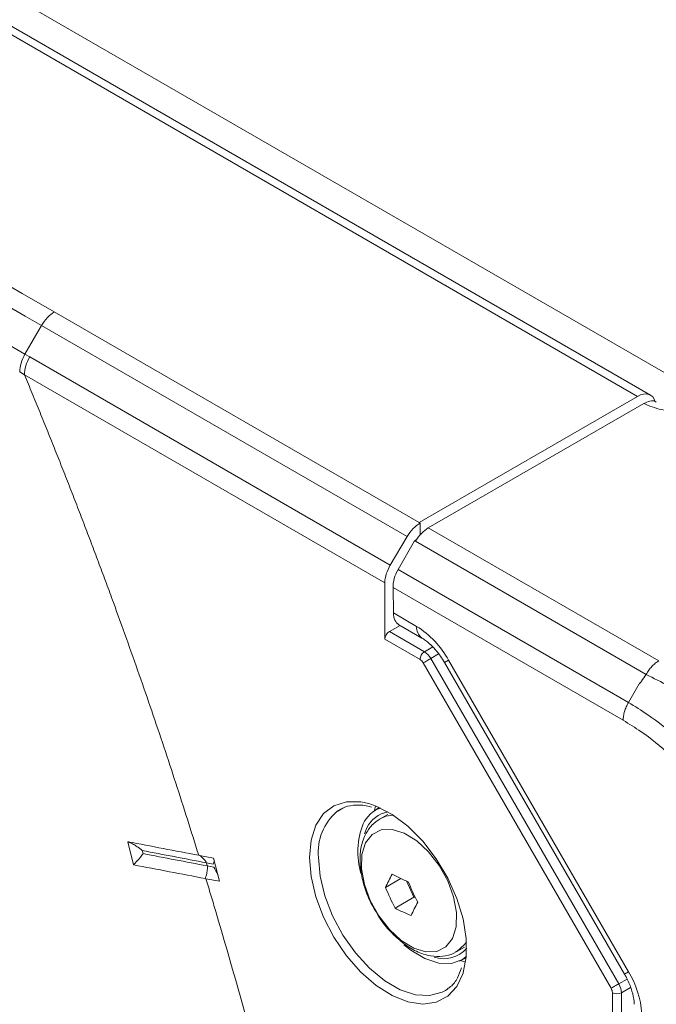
# Model space of a CAD drawing. Header units: millimetres. Extents: x 0 to 1118, y 0 to 864.
# Tile 121 of 156: x 852 to 864, y 566 to 585. Entities that reach past the tile are written whole.
import ezdxf

# ---------------------------------------------------------------- set-up
doc = ezdxf.new("R2010")
doc.units = ezdxf.units.MM

msp = doc.modelspace()

# ---------------------------------------------------------------- linework, layer by layer
at = {"color": 9, "linetype": 'Continuous', "lineweight": 0}
for p, q in [((769.705, 632.558), (864.506, 577.831)), ((863.589, 577.595), (768.801, 632.315)), ((852.185, 579.245), (859.316, 575.128)), ((851.935, 578.981), (851.612, 578.421)), ((859.082, 574.855), (851.935, 578.981)), ((851.612, 578.421), (851.705, 578.367)), ((851.705, 578.367), (858.754, 574.298)), ((851.601, 578.019), (851.508, 578.072)), ((858.648, 573.951), (851.601, 578.019)), ((859.496, 575.024), (864.001, 572.423)), ((859.234, 574.767), (859.256, 574.78)), ((863.753, 572.159), (859.245, 574.761)), ((858.906, 574.21), (863.41, 571.61)), ((863.306, 571.262), (858.807, 573.859)), ((858.814, 573.361), (859.268, 573.098)), ((858.737, 572.997), (859.421, 572.602)), ((859.335, 572.45), (858.648, 572.846)), ((859.421, 572.602), (859.585, 572.698)), ((859.699, 572.56), (859.546, 572.47)), ((863.07, 566.022), (859.397, 572.384)), ((859.546, 572.47), (863.219, 566.108)), ((859.893, 572.439), (859.814, 572.393)), ((859.893, 572.439), (863.412, 566.343)), ((863.619, 571.973), (863.41, 571.61)), ((855.292, 568.449), (855.158, 568.474)), ((855.158, 568.474), (855.176, 568.413)), ((855.176, 568.413), (855.307, 568.388)), ((863.219, 566.108), (863.384, 566.201)), ((863.412, 566.343), (863.333, 566.298)), ((863.45, 566.036), (863.271, 565.934)), ((863.096, 517.97), (863.096, 565.935)), ((863.271, 565.934), (863.271, 517.97))]:
    msp.add_line(p, q, dxfattribs=at)
at = {"color": 7, "linetype": 'Continuous', "lineweight": 15}
for p, q in [((863.841, 577.618), (769.05, 632.34)), ((863.589, 577.595), (859.316, 575.128)), ((863.713, 577.458), (859.496, 575.024)), ((859.316, 575.128), (859.337, 575.116)), ((859.337, 574.889), (859.337, 575.116)), ((859.082, 574.855), (858.754, 574.298)), ((859.224, 574.773), (858.906, 574.21)), ((859.224, 574.773), (859.268, 574.799)), ((859.234, 574.767), (859.224, 574.773)), ((859.245, 574.761), (859.234, 574.767)), ((858.648, 573.951), (858.648, 572.846)), ((858.814, 573.361), (858.807, 573.859)), ((858.922, 573.129), (859.372, 572.87)), ((858.737, 572.997), (858.944, 573.117)), ((859.814, 572.393), (863.333, 566.298)), ((857.786, 569.526), (857.711, 569.478)), ((858.538, 569.557), (858.419, 569.472)), ((858.703, 569.422), (858.553, 569.336)), ((858.296, 569.157), (858.249, 569.042)), ((853.622, 568.887), (853.734, 568.436)), ((855.008, 568.622), (855.021, 568.619)), ((855.021, 568.619), (855.3, 568.565)), ((855.3, 568.565), (855.412, 568.114)), ((855.137, 568.167), (855.149, 568.164)), ((855.412, 568.114), (855.149, 568.164)), ((858.661, 567.994), (858.962, 568.168)), ((859.072, 568.12), (859.216, 567.804)), ((858.846, 567.59), (859.216, 567.804)), ((859.216, 567.804), (859.246, 567.79)), ((860.053, 566.738), (860.203, 566.824)), ((860.104, 566.554), (860.237, 566.614)), ((860.227, 566.535), (860.128, 566.565)), ((859.833, 565.979), (859.881, 566.01))]:
    msp.add_line(p, q, dxfattribs=at)
at = {"color": 9, "linetype": 'Continuous', "lineweight": 0, "flags": 128}
for points in [[(859.397, 572.384), (859.411, 572.391), (859.427, 572.401), (859.446, 572.412), (859.466, 572.423), (859.487, 572.436), (859.508, 572.448), (859.528, 572.459), (859.546, 572.47)], [(857.174, 568.582), (857.205, 568.921), (857.298, 569.209), (857.449, 569.436), (857.652, 569.592), (857.897, 569.67), (858.177, 569.666), (858.334, 569.632)], [(858.555, 569.337), (858.666, 569.384), (858.812, 569.406)], [(858.271, 568.864), (858.2, 568.636), (858.193, 568.36), (858.248, 568.054), (858.363, 567.74), (858.529, 567.439), (858.736, 567.172), (858.969, 566.956), (859.212, 566.807), (859.449, 566.734), (859.664, 566.743), (859.841, 566.833), (859.969, 566.998), (860.039, 567.226), (860.047, 567.503), (859.992, 567.808), (859.877, 568.122), (859.71, 568.423), (859.503, 568.691), (859.271, 568.906), (859.027, 569.055), (858.791, 569.128), (858.576, 569.119), (858.399, 569.029), (858.271, 568.864)], [(860.181, 566.332), (860.176, 566.317), (860.053, 566.058), (859.876, 565.866), (859.651, 565.749), (859.387, 565.711), (859.095, 565.755), (858.788, 565.878), (858.477, 566.075), (858.177, 566.339), (857.897, 566.658), (857.652, 567.02), (857.449, 567.409), (857.298, 567.81), (857.205, 568.206), (857.174, 568.582)], [(857.349, 568.581), (857.381, 568.215), (857.474, 567.828), (857.625, 567.438), (857.828, 567.062), (858.073, 566.715), (858.349, 566.413), (858.646, 566.169), (858.948, 565.994), (859.244, 565.896), (859.521, 565.879), (859.766, 565.943), (859.833, 565.979)], [(860.243, 566.927), (860.207, 566.875), (860.049, 566.736)], [(863.07, 566.022), (863.084, 566.03), (863.1, 566.04), (863.119, 566.05), (863.139, 566.062), (863.16, 566.074), (863.181, 566.086), (863.201, 566.098), (863.219, 566.108)]]:
    msp.add_lwpolyline(points, dxfattribs=at)
at = {"color": 7, "linetype": 'Continuous', "lineweight": 15, "flags": 128}
for points in [[(858.334, 569.632), (858.477, 569.583), (858.788, 569.422), (859.095, 569.19), (859.387, 568.897), (859.651, 568.555), (859.876, 568.177), (860.053, 567.78), (860.176, 567.38), (860.239, 566.992), (860.239, 566.633), (860.181, 566.332)], [(858.441, 569.487), (858.443, 569.498), (858.465, 569.588)], [(860.239, 566.64), (860.165, 566.586), (859.95, 566.509), (859.7, 566.514), (859.43, 566.602), (859.153, 566.768), (859.02, 566.874)]]:
    msp.add_lwpolyline(points, dxfattribs=at)
at = {"color": 9, "linetype": 'Continuous', "lineweight": 0}
for centre, radius, start, end in [((859.52, 573.074), 0.252, 174.4386, 233.6285), ((858.314, 571.568), 1.803, 28.8556, 58.0453), ((859.527, 572.441), 0.193, 123.2297, 177.3477), ((858.392, 568.681), 1.048, 130.5047, 185.4993), ((861.829, 565.395), 1.846, 4.0861, 30.9208), ((863.184, 566.106), 0.193, 242.6565, 296.7662)]:
    msp.add_arc(centre, radius, start, end, dxfattribs=at)
at = {"color": 7, "linetype": 'Continuous', "lineweight": 15}
for centre, radius, start, end in [((858.764, 568.986), 0.596, 109.9137, 155.151), ((858.799, 568.924), 0.554, 99.5893, 155.184), ((859.633, 568.683), 1.514, 158.5572, 196.0059), ((861.947, 566.495), 3.612, 150.9061, 155.4888), ((860.412, 571.345), 3.493, 242.3497, 248.0412), ((863.013, 569.742), 4.69, 201.8844, 207.3054), ((863.458, 569.854), 4.69, 201.8844, 207.3054), ((860.467, 570.684), 3.493, 242.3497, 248.0412), ((862.447, 565.946), 3.612, 150.9061, 155.4888), ((859.798, 567.196), 0.596, 251.9406, 318.8409)]:
    msp.add_arc(centre, radius, start, end, dxfattribs=at)
for centre, major_axis, ratio, start_param, end_param in [((863.595, 577.183), (0.243, 0.437), 0.587367, 5.752536, 7.059464), ((859.337, 574.708), (0.257, 0.429), 0.587369, 0.794354, 1.579752), ((859.49, 574.619), (0.256, 0.429), 0.56722, 0.793746, 1.579144), ((859.008, 574.151), (0.257, 0.429), 0.587369, 1.579752, 2.36515), ((859.16, 574.063), (0.243, 0.437), 0.587367, 1.561677, 2.347075), ((859.168, 573.565), (0.243, 0.437), 0.587367, 2.347075, 3.132555), ((858.738, 572.896), (0.064, 0.107), 0.587369, 0.811807, 2.36515)]:
    msp.add_ellipse(centre, major_axis=major_axis, ratio=ratio, start_param=start_param, end_param=end_param, dxfattribs=at)
at = {"color": 9, "linetype": 'Continuous', "lineweight": 0}
for centre, major_axis, ratio, start_param, end_param in [((859.423, 572.398), (-0.126, 0.216), 0.57025, 4.710039, 5.495311), ((859.335, 572.347), (-0.062, 0.108), 0.577454, 4.71266, 5.497932), ((863.007, 565.986), (-0.063, 0.108), 0.577454, 3.927009, 4.712281), ((863.096, 566.037), (-0.124, 0.217), 0.570249, 3.929628, 4.7149)]:
    msp.add_ellipse(centre, major_axis=major_axis, ratio=ratio, start_param=start_param, end_param=end_param, dxfattribs=at)
for points in [[(771.659, 625.731), (798.478, 610.222), (825.341, 594.739), (852.185, 579.245)], [(863.753, 572.159), (863.77, 572.186), (863.804, 572.242), (863.866, 572.315), (863.932, 572.379), (863.978, 572.409), (864.001, 572.423)], [(863.41, 571.61), (863.394, 571.581), (863.363, 571.524), (863.331, 571.433), (863.31, 571.344), (863.307, 571.289), (863.306, 571.262)], [(853.905, 568.715), (853.91, 568.695), (853.915, 568.675), (853.92, 568.654)]]:
    msp.add_open_spline(points, degree=3, dxfattribs=at)
for points, knots in [([(851.935, 578.981), (848.553, 580.933), (845.155, 582.876), (838.306, 586.731), (834.856, 588.643), (829.617, 591.473), (827.86, 592.41), (825.87, 593.454), (825.648, 593.57), (825.205, 593.802), (824.983, 593.917), (824.317, 594.265), (823.87, 594.495), (822.519, 595.178), (821.602, 595.624), (819.739, 596.494), (818.792, 596.918), (816.871, 597.745), (815.897, 598.148), (812.951, 599.34), (810.958, 600.109), (807.992, 601.28), (807.007, 601.674), (805.055, 602.475), (804.087, 602.882), (802.181, 603.718), (801.242, 604.145), (799.401, 605.026), (798.499, 605.48), (796.737, 606.415), (795.879, 606.896), (794.209, 607.885), (793.4, 608.392), (791.828, 609.429), (791.065, 609.958), (789.581, 611.037), (788.859, 611.586), (787.458, 612.701), (786.778, 613.266), (785.794, 614.129), (785.472, 614.418), (784.84, 615.003), (784.532, 615.298), (783.621, 616.188), (783.033, 616.787), (782.127, 617.677), (781.822, 617.972), (781.199, 618.557), (780.881, 618.848), (779.905, 619.71), (779.223, 620.272), (777.795, 621.373), (777.048, 621.911), (775.507, 622.963), (774.713, 623.477), (773.494, 624.233), (773.083, 624.483), (772.252, 624.978), (771.832, 625.224), (771.409, 625.467)], [0, 0, 0, 0, 0.125, 0.125, 0.25, 0.25, 0.3125, 0.3125, 0.320313, 0.320313, 0.328125, 0.328125, 0.34375, 0.34375, 0.375, 0.375, 0.40625, 0.40625, 0.4375, 0.4375, 0.5, 0.5, 0.53125, 0.53125, 0.5625, 0.5625, 0.59375, 0.59375, 0.625, 0.625, 0.65625, 0.65625, 0.6875, 0.6875, 0.71875, 0.71875, 0.75, 0.75, 0.78125, 0.78125, 0.796875, 0.796875, 0.8125, 0.8125, 0.84375, 0.84375, 0.859375, 0.859375, 0.875, 0.875, 0.90625, 0.90625, 0.9375, 0.9375, 0.96875, 0.96875, 0.984375, 0.984375, 1, 1, 1, 1]), ([(771.086, 624.907), (771.192, 624.847), (771.297, 624.786), (771.507, 624.665), (771.822, 624.482), (772.134, 624.298), (772.756, 623.929), (773.166, 623.681), (774.382, 622.931), (775.174, 622.422), (776.709, 621.382), (777.452, 620.851), (778.88, 619.763), (779.561, 619.209), (780.536, 618.36), (780.853, 618.075), (781.476, 617.499), (781.781, 617.209), (782.687, 616.334), (783.277, 615.744), (784.038, 615.01), (784.191, 614.863), (784.501, 614.571), (784.658, 614.426), (785.133, 613.991), (785.457, 613.703), (786.446, 612.848), (787.128, 612.288), (788.533, 611.185), (789.256, 610.642), (790.746, 609.574), (791.511, 609.049), (793.086, 608.02), (793.896, 607.515), (795.566, 606.529), (796.422, 606.048), (798.18, 605.112), (799.08, 604.656), (800.92, 603.766), (801.858, 603.333), (803.761, 602.485), (804.726, 602.071), (806.675, 601.255), (807.658, 600.854), (810.619, 599.658), (812.61, 598.871), (815.555, 597.653), (816.529, 597.241), (818.453, 596.398), (819.401, 595.967), (821.266, 595.085), (822.182, 594.634), (823.535, 593.946), (823.982, 593.714), (824.538, 593.423), (824.649, 593.365), (824.871, 593.249), (824.982, 593.192), (825.314, 593.018), (825.536, 592.902), (827.528, 591.857), (829.285, 590.919), (834.526, 588.089), (837.978, 586.176), (844.829, 582.319), (848.229, 580.375), (851.612, 578.421)], [0, 0, 0, 0, 0.003906, 0.003906, 0.007812, 0.015625, 0.015625, 0.03125, 0.03125, 0.0625, 0.0625, 0.09375, 0.09375, 0.125, 0.125, 0.140625, 0.140625, 0.15625, 0.15625, 0.1875, 0.1875, 0.195312, 0.195312, 0.203125, 0.203125, 0.21875, 0.21875, 0.25, 0.25, 0.28125, 0.28125, 0.3125, 0.3125, 0.34375, 0.34375, 0.375, 0.375, 0.40625, 0.40625, 0.4375, 0.4375, 0.46875, 0.46875, 0.5, 0.5, 0.5625, 0.5625, 0.59375, 0.59375, 0.625, 0.625, 0.65625, 0.65625, 0.671875, 0.671875, 0.675781, 0.675781, 0.679688, 0.679688, 0.6875, 0.6875, 0.75, 0.75, 0.875, 0.875, 1, 1, 1, 1]), ([(852.185, 579.245), (852.139, 579.218), (852.093, 579.181), (852.007, 579.09), (851.968, 579.037), (851.935, 578.981)], [0, 0, 0, 0, 0.5, 0.5, 1, 1, 1, 1]), ([(851.612, 578.421), (851.579, 578.364), (851.553, 578.304), (851.518, 578.185), (851.508, 578.126), (851.508, 578.072)], [0, 0, 0, 0, 0.5, 0.5, 1, 1, 1, 1]), ([(851.705, 578.367), (851.672, 578.311), (851.646, 578.25), (851.61, 578.131), (851.601, 578.072), (851.601, 578.019)], [0, 0, 0, 0, 0.5, 0.5, 1, 1, 1, 1]), ([(851.601, 578.019), (851.652, 577.895), (851.755, 577.649), (851.906, 577.279), (852.056, 576.908), (852.205, 576.538), (852.352, 576.167), (852.497, 575.796), (852.642, 575.425), (852.784, 575.053), (852.925, 574.682), (853.065, 574.31), (853.203, 573.939), (853.381, 573.455), (853.596, 572.86), (853.846, 572.153), (854.09, 571.446), (854.328, 570.74), (854.561, 570.034), (854.788, 569.327), (854.935, 568.857), (855.008, 568.622)], [0, 0, 0, 0, 0.039515, 0.079027, 0.118536, 0.158044, 0.197552, 0.237062, 0.276575, 0.316093, 0.355618, 0.395149, 0.43469, 0.474242, 0.549396, 0.624518, 0.699619, 0.774707, 0.849794, 0.924888, 1, 1, 1, 1]), ([(864.522, 577.286), (864.382, 577.293), (864.102, 577.309), (863.84, 577.396), (863.723, 577.453), (863.713, 577.458)], [0, 0, 0, 0, 0.477301, 0.954606, 1, 1, 1, 1]), ([(863.619, 571.973), (863.622, 571.976), (863.639, 571.991), (863.685, 572.053), (863.724, 572.114), (863.753, 572.159)], [0, 0, 0, 0, 0.051239, 0.304553, 1, 1, 1, 1]), ([(870.992, 572.159), (870.869, 572.092), (870.535, 571.913), (869.907, 571.665), (869.109, 571.449), (868.253, 571.315), (867.306, 571.266), (866.36, 571.326), (865.458, 571.491), (864.574, 571.745), (864.052, 572.008), (863.753, 572.159)], [0, 0, 0, 0, 0.062705, 0.17058, 0.281665, 0.389429, 0.500417, 0.63527, 0.742285, 0.852425, 1, 1, 1, 1]), ([(863.41, 571.61), (863.535, 571.533), (863.864, 571.332), (864.399, 570.906), (864.984, 570.325), (865.529, 569.651), (865.992, 568.941), (866.382, 568.188), (866.692, 567.412), (866.904, 566.649), (867.026, 565.936), (867.041, 565.518), (867.049, 565.307)], [0, 0, 0, 0, 0.065796, 0.172761, 0.282893, 0.389757, 0.499797, 0.596871, 0.703946, 0.814211, 0.906126, 1, 1, 1, 1]), ([(866.695, 565.391), (866.688, 565.586), (866.674, 565.974), (866.555, 566.632), (866.348, 567.342), (866.055, 568.061), (865.692, 568.76), (865.265, 569.422), (864.767, 570.051), (864.226, 570.6), (863.732, 571.001), (863.423, 571.19), (863.306, 571.262)], [0, 0, 0, 0, 0.092915, 0.185815, 0.294478, 0.403162, 0.500201, 0.608625, 0.717044, 0.825569, 0.934081, 1, 1, 1, 1]), ([(855.158, 568.474), (854.948, 568.515), (854.531, 568.595), (854.113, 568.675), (853.905, 568.715)], [0, 0, 0, 0, 0.501751, 1, 1, 1, 1]), ([(853.92, 568.654), (854.129, 568.614), (854.548, 568.534), (854.967, 568.454), (855.177, 568.413)], [0, 0, 0, 0, 0.4986972, 1, 1, 1, 1]), ([(855.158, 568.474), (855.156, 568.481), (855.151, 568.491), (855.131, 568.521), (855.115, 568.541), (855.08, 568.579), (855.061, 568.595), (855.035, 568.615), (855.026, 568.618), (855.021, 568.619)], [0, 0, 0, 0, 0.25, 0.25, 0.5, 0.5, 0.75, 0.75, 1, 1, 1, 1]), ([(855.137, 568.167), (855.14, 568.172), (855.145, 568.184), (855.156, 568.226), (855.163, 568.256), (855.173, 568.32), (855.177, 568.351), (855.179, 568.394), (855.178, 568.407), (855.177, 568.413)], [0, 0, 0, 0, 0.25, 0.25, 0.5, 0.5, 0.75, 0.75, 1, 1, 1, 1]), ([(855.149, 568.164), (855.181, 568.057), (855.246, 567.843), (855.611, 566.622), (856.203, 564.507), (856.938, 561.513), (857.564, 558.544), (858.248, 554.629), (858.822, 549.831), (859.052, 544.287), (858.822, 539.009), (858.248, 534.874), (857.564, 531.749), (856.938, 529.501), (856.203, 527.356), (855.611, 525.925), (855.246, 525.126), (855.181, 524.986), (855.149, 524.917)], [0, 0, 0, 0, 0.006488, 0.012977, 0.073862, 0.134751, 0.195637, 0.256525, 0.378262, 0.5, 0.621738, 0.743475, 0.804361, 0.865249, 0.926135, 0.987023, 0.993512, 1, 1, 1, 1])]:
    msp.add_open_spline(points, degree=3, knots=knots, dxfattribs=at)
at = {"color": 7, "linetype": 'Continuous', "lineweight": 15}
for points, knots in [([(863.713, 577.458), (863.752, 577.476), (863.831, 577.511), (863.915, 577.513), (863.946, 577.488), (863.952, 577.484)], [0, 0, 0, 0, 0.447671, 0.895352, 1, 1, 1, 1]), ([(859.372, 572.87), (859.395, 572.855), (859.463, 572.813), (859.592, 572.699), (859.721, 572.545), (859.788, 572.434), (859.814, 572.393)], [0, 0, 0, 0, 0.164484, 0.478919, 0.804064, 1, 1, 1, 1]), ([(857.724, 569.479), (857.769, 569.51), (857.874, 569.582), (858.086, 569.61), (858.266, 569.605), (858.372, 569.565), (858.384, 569.56)], [0, 0, 0, 0, 0.264953, 0.615303, 0.955489, 1, 1, 1, 1]), ([(858.558, 569.334), (858.5, 569.297), (858.38, 569.219), (858.306, 569.093), (858.268, 569.028)], [0, 0, 0, 0, 0.482668, 1, 1, 1, 1]), ([(858.268, 569.028), (858.247, 568.981), (858.192, 568.856), (858.155, 568.62), (858.167, 568.323), (858.241, 568.008), (858.339, 567.745), (858.425, 567.602), (858.452, 567.558)], [0, 0, 0, 0, 0.115516, 0.306233, 0.504276, 0.707003, 0.90932, 1, 1, 1, 1]), ([(853.905, 568.715), (853.902, 568.717), (853.897, 568.723), (853.887, 568.732), (853.874, 568.743), (853.858, 568.754), (853.835, 568.771), (853.806, 568.79), (853.771, 568.813), (853.735, 568.834), (853.704, 568.851), (853.679, 568.864), (853.661, 568.873), (853.646, 568.88), (853.633, 568.885), (853.626, 568.887), (853.622, 568.887)], [0, 0, 0, 0, 0.030814, 0.072475, 0.125161, 0.181583, 0.249901, 0.374929, 0.499917, 0.624955, 0.749858, 0.818172, 0.874719, 0.929738, 0.971477, 1, 1, 1, 1]), ([(853.734, 568.436), (853.736, 568.437), (853.74, 568.441), (853.746, 568.447), (853.754, 568.455), (853.763, 568.465), (853.775, 568.478), (853.792, 568.497), (853.813, 568.52), (853.836, 568.548), (853.859, 568.575), (853.878, 568.598), (853.892, 568.616), (853.903, 568.63), (853.912, 568.643), (853.918, 568.651), (853.92, 568.654)], [0, 0, 0, 0, 0.020192, 0.04772, 0.082797, 0.125274, 0.181899, 0.250324, 0.375367, 0.500153, 0.62486, 0.749648, 0.818212, 0.874808, 0.950107, 1, 1, 1, 1]), ([(855.292, 568.449), (855.3, 568.473), (855.31, 568.504), (855.31, 568.527), (855.309, 568.531)], [0, 0, 0, 0, 0.800319, 1, 1, 1, 1]), ([(855.386, 568.218), (855.382, 568.23), (855.365, 568.288), (855.333, 568.343), (855.307, 568.388)], [0, 0, 0, 0, 0.198247, 1, 1, 1, 1]), ([(858.452, 567.558), (858.483, 567.503), (858.569, 567.347), (858.755, 567.122), (858.997, 566.898), (859.263, 566.734), (859.528, 566.645), (859.776, 566.64), (859.951, 566.674), (860.027, 566.73), (860.044, 566.742)], [0, 0, 0, 0, 0.083459, 0.2354763, 0.3887512, 0.5444123, 0.7028199, 0.8367828, 0.9650579, 1, 1, 1, 1]), ([(860.146, 566.421), (860.122, 566.354), (860.069, 566.206), (859.971, 566.074), (859.892, 566.026), (859.87, 566.013)], [0, 0, 0, 0, 0.378583, 0.831104, 1, 1, 1, 1]), ([(863.333, 566.298), (863.353, 566.261), (863.413, 566.151), (863.485, 565.963), (863.518, 565.801), (863.523, 565.726), (863.524, 565.708)], [0, 0, 0, 0, 0.181252, 0.538852, 0.889885, 1, 1, 1, 1])]:
    msp.add_open_spline(points, degree=3, knots=knots, dxfattribs=at)
for points in [[(855.008, 568.622), (854.547, 568.71), (854.085, 568.799), (853.622, 568.887)], [(853.734, 568.436), (854.202, 568.346), (854.669, 568.256), (855.137, 568.167)]]:
    msp.add_open_spline(points, degree=3, dxfattribs=at)

doc.saveas('drawing.dxf')
